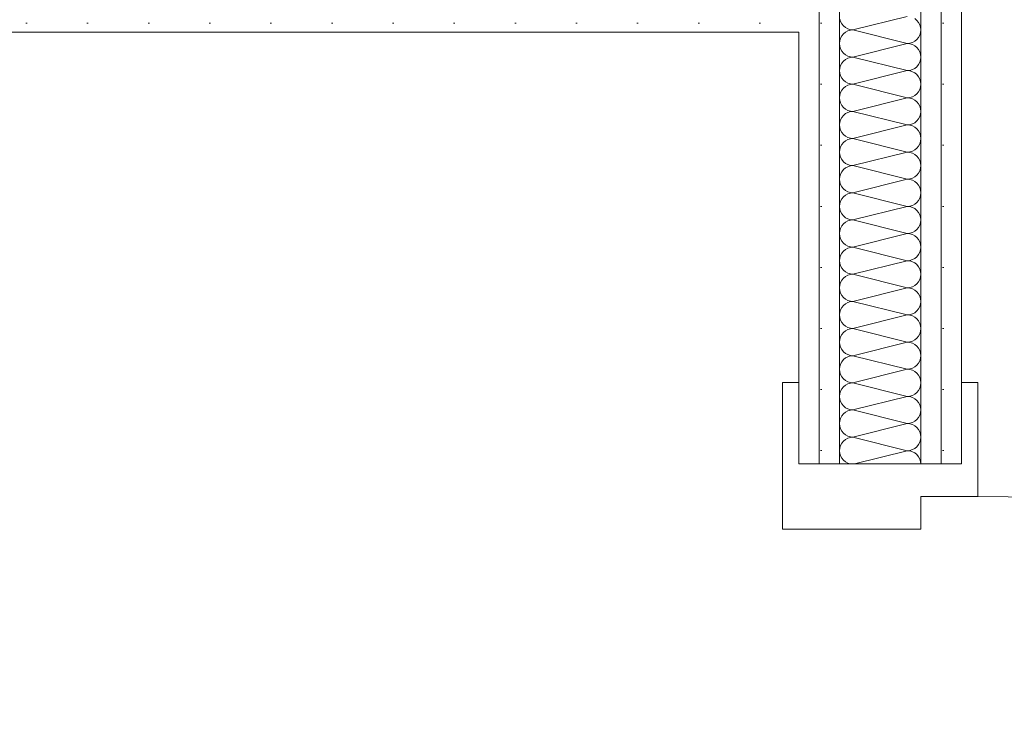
# Model space of a CAD drawing. Header units: metres. Extents: x -80 to 1923, y -189 to 69.
# Tile 10 of 256: x 31.083 to 31.687, y 40.929 to 41.365. Entities that reach past the tile are written whole.
import ezdxf

# ---------------------------------------------------------------- set-up
doc = ezdxf.new("R2010")
doc.units = ezdxf.units.M
doc.header["$MEASUREMENT"] = 0
doc.layers.add('Neubau_10 Wand innen', color=7, linetype='Continuous')
pattern_1 = [(0, (0, 0), (0, 0.0375), [0, -0.0375])]

# ---------------------------------------------------------------- blocks, each defined once
blk = doc.blocks.new('*X38')
at = {"layer": 'Neubau_10 Wand innen', "color": 8, "linetype": 'Continuous', "lineweight": 18}
for p, q in [((31.58648, 41.36504), (31.58695, 41.36348)), ((31.58695, 41.36348), (31.58772, 41.36204)), ((31.58772, 41.36204), (31.58876, 41.36077)), ((31.62799, 41.36667), (31.59465, 41.35833)), ((31.63388, 41.36423), (31.63262, 41.36526)), ((31.63492, 41.36296), (31.63388, 41.36423)), ((31.63569, 41.36152), (31.63492, 41.36296)), ((31.63616, 41.35996), (31.63569, 41.36152)), ((31.58876, 41.35589), (31.58772, 41.35463)), ((31.58876, 41.36077), (31.59002, 41.35974)), ((31.59002, 41.35693), (31.58876, 41.35589)), ((31.59002, 41.35974), (31.59146, 41.35897)), ((31.59146, 41.3577), (31.59002, 41.35693)), ((31.59146, 41.35897), (31.59303, 41.35849)), ((31.59303, 41.35817), (31.59146, 41.3577)), ((31.59303, 41.35849), (31.59465, 41.35833)), ((31.59465, 41.35833), (31.59303, 41.35817)), ((31.62799, 41.35), (31.59465, 41.35833)), ((31.63569, 41.35514), (31.63616, 41.35671)), ((31.63632, 41.35833), (31.63616, 41.35996)), ((31.63616, 41.35671), (31.63632, 41.35833)), ((31.58648, 41.35163), (31.58632, 41.35)), ((31.58632, 41.35), (31.58648, 41.34837)), ((31.58695, 41.35319), (31.58648, 41.35163)), ((31.58772, 41.35463), (31.58695, 41.35319)), ((31.62799, 41.35), (31.59465, 41.34167)), ((31.62799, 41.35), (31.62961, 41.35016)), ((31.62961, 41.34984), (31.62799, 41.35)), ((31.62961, 41.35016), (31.63118, 41.35063)), ((31.63118, 41.34937), (31.62961, 41.34984)), ((31.63118, 41.35063), (31.63262, 41.3514)), ((31.63262, 41.3486), (31.63118, 41.34937)), ((31.63262, 41.3514), (31.63388, 41.35244)), ((31.63388, 41.35244), (31.63492, 41.3537)), ((31.63492, 41.3537), (31.63569, 41.35514)), ((31.58648, 41.34837), (31.58695, 41.34681)), ((31.58695, 41.34681), (31.58772, 41.34537)), ((31.58772, 41.34537), (31.58876, 41.34411)), ((31.58876, 41.34411), (31.59002, 41.34307)), ((31.63388, 41.34756), (31.63262, 41.3486)), ((31.63492, 41.3463), (31.63388, 41.34756)), ((31.63569, 41.34486), (31.63492, 41.3463)), ((31.63616, 41.34329), (31.63569, 41.34486)), ((31.63632, 41.34167), (31.63616, 41.34329)), ((31.58772, 41.33796), (31.58695, 41.33652)), ((31.58876, 41.33923), (31.58772, 41.33796)), ((31.59002, 41.34026), (31.58876, 41.33923)), ((31.59002, 41.34307), (31.59146, 41.3423)), ((31.59146, 41.34103), (31.59002, 41.34026)), ((31.59146, 41.3423), (31.59303, 41.34183)), ((31.59303, 41.34151), (31.59146, 41.34103)), ((31.59303, 41.34183), (31.59465, 41.34167)), ((31.59465, 41.34167), (31.59303, 41.34151)), ((31.62799, 41.33333), (31.59465, 41.34167)), ((31.63492, 41.33704), (31.63569, 41.33848)), ((31.63569, 41.33848), (31.63616, 41.34004)), ((31.63616, 41.34004), (31.63632, 41.34167)), ((31.58648, 41.33496), (31.58632, 41.33333)), ((31.58632, 41.33333), (31.58648, 41.33171)), ((31.58695, 41.33652), (31.58648, 41.33496)), ((31.58648, 41.33171), (31.58695, 41.33014)), ((31.62799, 41.33333), (31.59465, 41.325)), ((31.62799, 41.33333), (31.62961, 41.33349)), ((31.62961, 41.33317), (31.62799, 41.33333)), ((31.62961, 41.33349), (31.63118, 41.33397)), ((31.63118, 41.3327), (31.62961, 41.33317)), ((31.63118, 41.33397), (31.63262, 41.33474)), ((31.63262, 41.33193), (31.63118, 41.3327)), ((31.63262, 41.33474), (31.63388, 41.33577)), ((31.63388, 41.33089), (31.63262, 41.33193)), ((31.63388, 41.33577), (31.63492, 41.33704)), ((31.58695, 41.33014), (31.58772, 41.3287)), ((31.58772, 41.3287), (31.58876, 41.32744)), ((31.58876, 41.32744), (31.59002, 41.3264)), ((31.59002, 41.3264), (31.59146, 41.32563)), ((31.59146, 41.32563), (31.59303, 41.32516)), ((31.59303, 41.32516), (31.59465, 41.325)), ((31.59465, 41.325), (31.59303, 41.32484)), ((31.62799, 41.31667), (31.59465, 41.325)), ((31.63492, 41.32963), (31.63388, 41.33089)), ((31.63569, 41.32819), (31.63492, 41.32963)), ((31.63616, 41.32663), (31.63569, 41.32819)), ((31.63632, 41.325), (31.63616, 41.32663)), ((31.63616, 41.32337), (31.63632, 41.325)), ((31.58695, 41.31986), (31.58648, 41.31829)), ((31.58772, 41.3213), (31.58695, 41.31986)), ((31.58876, 41.32256), (31.58772, 41.3213)), ((31.59002, 41.3236), (31.58876, 41.32256)), ((31.59146, 41.32437), (31.59002, 41.3236)), ((31.59303, 41.32484), (31.59146, 41.32437)), ((31.63262, 41.31807), (31.63388, 41.31911)), ((31.63388, 41.31911), (31.63492, 41.32037)), ((31.63492, 41.32037), (31.63569, 41.32181)), ((31.63569, 41.32181), (31.63616, 41.32337)), ((31.58648, 41.31829), (31.58632, 41.31667)), ((31.58632, 41.31667), (31.58648, 41.31504)), ((31.58648, 41.31504), (31.58695, 41.31348)), ((31.58695, 41.31348), (31.58772, 41.31204)), ((31.62799, 41.31667), (31.59465, 41.30833)), ((31.62799, 41.31667), (31.62961, 41.31683)), ((31.62961, 41.31651), (31.62799, 41.31667)), ((31.62961, 41.31683), (31.63118, 41.3173)), ((31.63118, 41.31603), (31.62961, 41.31651)), ((31.63118, 41.3173), (31.63262, 41.31807)), ((31.63262, 41.31526), (31.63118, 41.31603)), ((31.63388, 41.31423), (31.63262, 41.31526)), ((31.63492, 41.31296), (31.63388, 41.31423)), ((31.63569, 41.31152), (31.63492, 41.31296)), ((31.58772, 41.31204), (31.58876, 41.31077)), ((31.58876, 41.31077), (31.59002, 41.30974)), ((31.59002, 41.30693), (31.58876, 41.30589)), ((31.59002, 41.30974), (31.59146, 41.30897)), ((31.59146, 41.3077), (31.59002, 41.30693)), ((31.59146, 41.30897), (31.59303, 41.30849)), ((31.59303, 41.30817), (31.59146, 41.3077)), ((31.59303, 41.30849), (31.59465, 41.30833)), ((31.59465, 41.30833), (31.59303, 41.30817)), ((31.62799, 41.3), (31.59465, 41.30833)), ((31.63616, 41.30996), (31.63569, 41.31152)), ((31.63632, 41.30833), (31.63616, 41.30996)), ((31.63616, 41.30671), (31.63632, 41.30833)), ((31.58648, 41.30163), (31.58632, 41.3)), ((31.58695, 41.30319), (31.58648, 41.30163)), ((31.58772, 41.30463), (31.58695, 41.30319)), ((31.58876, 41.30589), (31.58772, 41.30463)), ((31.63118, 41.30063), (31.63262, 41.3014)), ((31.63262, 41.3014), (31.63388, 41.30244)), ((31.63388, 41.30244), (31.63492, 41.3037)), ((31.63492, 41.3037), (31.63569, 41.30514)), ((31.63569, 41.30514), (31.63616, 41.30671)), ((31.58632, 41.3), (31.58648, 41.29837)), ((31.58648, 41.29837), (31.58695, 41.29681)), ((31.58695, 41.29681), (31.58772, 41.29537)), ((31.58772, 41.29537), (31.58876, 41.29411)), ((31.62799, 41.3), (31.59465, 41.29167)), ((31.62799, 41.3), (31.62961, 41.30016)), ((31.62961, 41.29984), (31.62799, 41.3)), ((31.62961, 41.30016), (31.63118, 41.30063)), ((31.63118, 41.29937), (31.62961, 41.29984)), ((31.63262, 41.2986), (31.63118, 41.29937)), ((31.63388, 41.29756), (31.63262, 41.2986)), ((31.63492, 41.2963), (31.63388, 41.29756)), ((31.63569, 41.29486), (31.63492, 41.2963)), ((31.63616, 41.29329), (31.63569, 41.29486)), ((31.58876, 41.28923), (31.58772, 41.28796)), ((31.58876, 41.29411), (31.59002, 41.29307)), ((31.59002, 41.29026), (31.58876, 41.28923)), ((31.59002, 41.29307), (31.59146, 41.2923)), ((31.59146, 41.29103), (31.59002, 41.29026)), ((31.59146, 41.2923), (31.59303, 41.29183)), ((31.59303, 41.29151), (31.59146, 41.29103)), ((31.59303, 41.29183), (31.59465, 41.29167)), ((31.59465, 41.29167), (31.59303, 41.29151)), ((31.62799, 41.28333), (31.59465, 41.29167)), ((31.63569, 41.28848), (31.63616, 41.29004)), ((31.63632, 41.29167), (31.63616, 41.29329)), ((31.63616, 41.29004), (31.63632, 41.29167)), ((31.58648, 41.28496), (31.58632, 41.28333)), ((31.58632, 41.28333), (31.58648, 41.28171)), ((31.58695, 41.28652), (31.58648, 41.28496)), ((31.58772, 41.28796), (31.58695, 41.28652)), ((31.62799, 41.28333), (31.59465, 41.275)), ((31.62799, 41.28333), (31.62961, 41.28349)), ((31.62961, 41.28317), (31.62799, 41.28333)), ((31.62961, 41.28349), (31.63118, 41.28397)), ((31.63118, 41.2827), (31.62961, 41.28317)), ((31.63118, 41.28397), (31.63262, 41.28474)), ((31.63262, 41.28474), (31.63388, 41.28577)), ((31.63388, 41.28577), (31.63492, 41.28704)), ((31.63492, 41.28704), (31.63569, 41.28848)), ((31.58648, 41.28171), (31.58695, 41.28014)), ((31.58695, 41.28014), (31.58772, 41.2787)), ((31.58772, 41.2787), (31.58876, 41.27744)), ((31.58876, 41.27744), (31.59002, 41.2764)), ((31.63262, 41.28193), (31.63118, 41.2827)), ((31.63388, 41.28089), (31.63262, 41.28193)), ((31.63492, 41.27963), (31.63388, 41.28089)), ((31.63569, 41.27819), (31.63492, 41.27963)), ((31.63616, 41.27663), (31.63569, 41.27819)), ((31.58772, 41.2713), (31.58695, 41.26986)), ((31.58876, 41.27256), (31.58772, 41.2713)), ((31.59002, 41.2736), (31.58876, 41.27256)), ((31.59002, 41.2764), (31.59146, 41.27563)), ((31.59146, 41.27437), (31.59002, 41.2736)), ((31.59146, 41.27563), (31.59303, 41.27516)), ((31.59303, 41.27484), (31.59146, 41.27437)), ((31.59303, 41.27516), (31.59465, 41.275)), ((31.59465, 41.275), (31.59303, 41.27484)), ((31.62799, 41.26667), (31.59465, 41.275)), ((31.63492, 41.27037), (31.63569, 41.27181)), ((31.63569, 41.27181), (31.63616, 41.27337)), ((31.63632, 41.275), (31.63616, 41.27663)), ((31.63616, 41.27337), (31.63632, 41.275)), ((31.58648, 41.26829), (31.58632, 41.26667)), ((31.58632, 41.26667), (31.58648, 41.26504)), ((31.58695, 41.26986), (31.58648, 41.26829)), ((31.58648, 41.26504), (31.58695, 41.26348)), ((31.62799, 41.26667), (31.59465, 41.25833)), ((31.62799, 41.26667), (31.62961, 41.26683)), ((31.62961, 41.26651), (31.62799, 41.26667)), ((31.62961, 41.26683), (31.63118, 41.2673)), ((31.63118, 41.26603), (31.62961, 41.26651)), ((31.63118, 41.2673), (31.63262, 41.26807)), ((31.63262, 41.26526), (31.63118, 41.26603)), ((31.63262, 41.26807), (31.63388, 41.26911)), ((31.63388, 41.26423), (31.63262, 41.26526)), ((31.63388, 41.26911), (31.63492, 41.27037)), ((31.58695, 41.26348), (31.58772, 41.26204)), ((31.58772, 41.26204), (31.58876, 41.26077)), ((31.58876, 41.26077), (31.59002, 41.25974)), ((31.59002, 41.25974), (31.59146, 41.25897)), ((31.59146, 41.25897), (31.59303, 41.25849)), ((31.63492, 41.26296), (31.63388, 41.26423)), ((31.63569, 41.26152), (31.63492, 41.26296)), ((31.63616, 41.25996), (31.63569, 41.26152)), ((31.63632, 41.25833), (31.63616, 41.25996)), ((31.58695, 41.25319), (31.58648, 41.25163)), ((31.58772, 41.25463), (31.58695, 41.25319)), ((31.58876, 41.25589), (31.58772, 41.25463)), ((31.59002, 41.25693), (31.58876, 41.25589)), ((31.59146, 41.2577), (31.59002, 41.25693)), ((31.59303, 41.25817), (31.59146, 41.2577)), ((31.59303, 41.25849), (31.59465, 41.25833)), ((31.59465, 41.25833), (31.59303, 41.25817)), ((31.62799, 41.25), (31.59465, 41.25833)), ((31.63388, 41.25244), (31.63492, 41.2537)), ((31.63492, 41.2537), (31.63569, 41.25514)), ((31.63569, 41.25514), (31.63616, 41.25671)), ((31.63616, 41.25671), (31.63632, 41.25833)), ((31.58648, 41.25163), (31.58632, 41.25)), ((31.58632, 41.25), (31.58648, 41.24837)), ((31.58648, 41.24837), (31.58695, 41.24681)), ((31.58695, 41.24681), (31.58772, 41.24537)), ((31.62799, 41.25), (31.59465, 41.24167)), ((31.62799, 41.25), (31.62961, 41.25016)), ((31.62961, 41.24984), (31.62799, 41.25)), ((31.62961, 41.25016), (31.63118, 41.25063)), ((31.63118, 41.24937), (31.62961, 41.24984)), ((31.63118, 41.25063), (31.63262, 41.2514)), ((31.63262, 41.2486), (31.63118, 41.24937)), ((31.63262, 41.2514), (31.63388, 41.25244)), ((31.63388, 41.24756), (31.63262, 41.2486)), ((31.63492, 41.2463), (31.63388, 41.24756)), ((31.58772, 41.24537), (31.58876, 41.24411)), ((31.58876, 41.24411), (31.59002, 41.24307)), ((31.59002, 41.24307), (31.59146, 41.2423)), ((31.59146, 41.24103), (31.59002, 41.24026)), ((31.59146, 41.2423), (31.59303, 41.24183)), ((31.59303, 41.24151), (31.59146, 41.24103)), ((31.59303, 41.24183), (31.59465, 41.24167)), ((31.59465, 41.24167), (31.59303, 41.24151)), ((31.62799, 41.23333), (31.59465, 41.24167)), ((31.63569, 41.24486), (31.63492, 41.2463)), ((31.63616, 41.24329), (31.63569, 41.24486)), ((31.63632, 41.24167), (31.63616, 41.24329)), ((31.63616, 41.24004), (31.63632, 41.24167)), ((31.58648, 41.23496), (31.58632, 41.23333)), ((31.58695, 41.23652), (31.58648, 41.23496)), ((31.58772, 41.23796), (31.58695, 41.23652)), ((31.58876, 41.23923), (31.58772, 41.23796)), ((31.59002, 41.24026), (31.58876, 41.23923)), ((31.63118, 41.23397), (31.63262, 41.23474)), ((31.63262, 41.23474), (31.63388, 41.23577)), ((31.63388, 41.23577), (31.63492, 41.23704)), ((31.63492, 41.23704), (31.63569, 41.23848)), ((31.63569, 41.23848), (31.63616, 41.24004)), ((31.58632, 41.23333), (31.58648, 41.23171)), ((31.58648, 41.23171), (31.58695, 41.23014)), ((31.58695, 41.23014), (31.58772, 41.2287)), ((31.58772, 41.2287), (31.58876, 41.22744)), ((31.62799, 41.23333), (31.59465, 41.225)), ((31.62799, 41.23333), (31.62961, 41.23349)), ((31.62961, 41.23317), (31.62799, 41.23333)), ((31.62961, 41.23349), (31.63118, 41.23397)), ((31.63118, 41.2327), (31.62961, 41.23317)), ((31.63262, 41.23193), (31.63118, 41.2327)), ((31.63388, 41.23089), (31.63262, 41.23193)), ((31.63492, 41.22963), (31.63388, 41.23089)), ((31.63569, 41.22819), (31.63492, 41.22963)), ((31.58876, 41.22256), (31.58772, 41.2213)), ((31.58876, 41.22744), (31.59002, 41.2264)), ((31.59002, 41.2236), (31.58876, 41.22256)), ((31.59002, 41.2264), (31.59146, 41.22563)), ((31.59146, 41.22437), (31.59002, 41.2236)), ((31.59146, 41.22563), (31.59303, 41.22516)), ((31.59303, 41.22484), (31.59146, 41.22437)), ((31.59303, 41.22516), (31.59465, 41.225)), ((31.59465, 41.225), (31.59303, 41.22484)), ((31.62799, 41.21667), (31.59465, 41.225)), ((31.63616, 41.22663), (31.63569, 41.22819)), ((31.63569, 41.22181), (31.63616, 41.22337)), ((31.63632, 41.225), (31.63616, 41.22663)), ((31.63616, 41.22337), (31.63632, 41.225)), ((31.58648, 41.21829), (31.58632, 41.21667)), ((31.58632, 41.21667), (31.58648, 41.21504)), ((31.58695, 41.21986), (31.58648, 41.21829)), ((31.58772, 41.2213), (31.58695, 41.21986)), ((31.62799, 41.21667), (31.59465, 41.20833)), ((31.62799, 41.21667), (31.62961, 41.21683)), ((31.62961, 41.21651), (31.62799, 41.21667)), ((31.62961, 41.21683), (31.63118, 41.2173)), ((31.63118, 41.21603), (31.62961, 41.21651)), ((31.63118, 41.2173), (31.63262, 41.21807)), ((31.63262, 41.21807), (31.63388, 41.21911)), ((31.63388, 41.21911), (31.63492, 41.22037)), ((31.63492, 41.22037), (31.63569, 41.22181)), ((31.58648, 41.21504), (31.58695, 41.21348)), ((31.58695, 41.21348), (31.58772, 41.21204)), ((31.58772, 41.21204), (31.58876, 41.21077)), ((31.58876, 41.21077), (31.59002, 41.20974)), ((31.63262, 41.21526), (31.63118, 41.21603)), ((31.63388, 41.21423), (31.63262, 41.21526)), ((31.63492, 41.21296), (31.63388, 41.21423)), ((31.63569, 41.21152), (31.63492, 41.21296)), ((31.63616, 41.20996), (31.63569, 41.21152)), ((31.58772, 41.20463), (31.58695, 41.20319)), ((31.58876, 41.20589), (31.58772, 41.20463)), ((31.59002, 41.20693), (31.58876, 41.20589)), ((31.59002, 41.20974), (31.59146, 41.20897)), ((31.59146, 41.2077), (31.59002, 41.20693)), ((31.59146, 41.20897), (31.59303, 41.20849)), ((31.59303, 41.20817), (31.59146, 41.2077)), ((31.59303, 41.20849), (31.59465, 41.20833)), ((31.59465, 41.20833), (31.59303, 41.20817)), ((31.62799, 41.2), (31.59465, 41.20833)), ((31.63492, 41.2037), (31.63569, 41.20514)), ((31.63569, 41.20514), (31.63616, 41.20671)), ((31.63632, 41.20833), (31.63616, 41.20996)), ((31.63616, 41.20671), (31.63632, 41.20833)), ((31.58648, 41.20163), (31.58632, 41.2)), ((31.58632, 41.2), (31.58648, 41.19837)), ((31.58695, 41.20319), (31.58648, 41.20163)), ((31.58648, 41.19837), (31.58695, 41.19681)), ((31.62799, 41.2), (31.59465, 41.19167)), ((31.62799, 41.2), (31.62961, 41.20016)), ((31.62961, 41.19984), (31.62799, 41.2)), ((31.62961, 41.20016), (31.63118, 41.20063)), ((31.63118, 41.19937), (31.62961, 41.19984)), ((31.63118, 41.20063), (31.63262, 41.2014)), ((31.63262, 41.1986), (31.63118, 41.19937)), ((31.63262, 41.2014), (31.63388, 41.20244)), ((31.63388, 41.19756), (31.63262, 41.1986)), ((31.63388, 41.20244), (31.63492, 41.2037)), ((31.58695, 41.19681), (31.58772, 41.19537)), ((31.58772, 41.19537), (31.58876, 41.19411)), ((31.58876, 41.19411), (31.59002, 41.19307)), ((31.59002, 41.19307), (31.59146, 41.1923)), ((31.59146, 41.1923), (31.59303, 41.19183)), ((31.63492, 41.1963), (31.63388, 41.19756)), ((31.63569, 41.19486), (31.63492, 41.1963)), ((31.63616, 41.19329), (31.63569, 41.19486)), ((31.63632, 41.19167), (31.63616, 41.19329)), ((31.58695, 41.18652), (31.58648, 41.18496)), ((31.58772, 41.18796), (31.58695, 41.18652)), ((31.58876, 41.18923), (31.58772, 41.18796)), ((31.59002, 41.19026), (31.58876, 41.18923)), ((31.59146, 41.19103), (31.59002, 41.19026)), ((31.59303, 41.19151), (31.59146, 41.19103)), ((31.59303, 41.19183), (31.59465, 41.19167)), ((31.59465, 41.19167), (31.59303, 41.19151)), ((31.62799, 41.18333), (31.59465, 41.19167)), ((31.63388, 41.18577), (31.63492, 41.18704)), ((31.63492, 41.18704), (31.63569, 41.18848)), ((31.63569, 41.18848), (31.63616, 41.19004)), ((31.63616, 41.19004), (31.63632, 41.19167)), ((31.58648, 41.18496), (31.58632, 41.18333)), ((31.58632, 41.18333), (31.58648, 41.18171)), ((31.58648, 41.18171), (31.58695, 41.18014)), ((31.58695, 41.18014), (31.58772, 41.1787)), ((31.62799, 41.18333), (31.59465, 41.175)), ((31.62799, 41.18333), (31.62961, 41.18349)), ((31.62961, 41.18317), (31.62799, 41.18333)), ((31.62961, 41.18349), (31.63118, 41.18397)), ((31.63118, 41.1827), (31.62961, 41.18317)), ((31.63118, 41.18397), (31.63262, 41.18474)), ((31.63262, 41.18193), (31.63118, 41.1827)), ((31.63262, 41.18474), (31.63388, 41.18577)), ((31.63388, 41.18089), (31.63262, 41.18193)), ((31.63492, 41.17963), (31.63388, 41.18089)), ((31.58772, 41.1787), (31.58876, 41.17744)), ((31.58876, 41.17744), (31.59002, 41.1764)), ((31.59002, 41.1764), (31.59146, 41.17563)), ((31.59146, 41.17437), (31.59002, 41.1736)), ((31.59146, 41.17563), (31.59303, 41.17516)), ((31.59303, 41.17484), (31.59146, 41.17437)), ((31.59303, 41.17516), (31.59465, 41.175)), ((31.59465, 41.175), (31.59303, 41.17484)), ((31.62799, 41.16667), (31.59465, 41.175)), ((31.63569, 41.17819), (31.63492, 41.17963)), ((31.63616, 41.17663), (31.63569, 41.17819)), ((31.63632, 41.175), (31.63616, 41.17663)), ((31.63616, 41.17337), (31.63632, 41.175)), ((31.58648, 41.16829), (31.58632, 41.16667)), ((31.58695, 41.16986), (31.58648, 41.16829)), ((31.58772, 41.1713), (31.58695, 41.16986)), ((31.58876, 41.17256), (31.58772, 41.1713)), ((31.59002, 41.1736), (31.58876, 41.17256)), ((31.63118, 41.1673), (31.63262, 41.16807)), ((31.63262, 41.16807), (31.63388, 41.16911)), ((31.63388, 41.16911), (31.63492, 41.17037)), ((31.63492, 41.17037), (31.63569, 41.17181)), ((31.63569, 41.17181), (31.63616, 41.17337)), ((31.58632, 41.16667), (31.58648, 41.16504)), ((31.58648, 41.16504), (31.58695, 41.16348)), ((31.58695, 41.16348), (31.58772, 41.16204)), ((31.58772, 41.16204), (31.58876, 41.16077)), ((31.62799, 41.16667), (31.59465, 41.15833)), ((31.62799, 41.16667), (31.62961, 41.16683)), ((31.62961, 41.16651), (31.62799, 41.16667)), ((31.62961, 41.16683), (31.63118, 41.1673)), ((31.63118, 41.16603), (31.62961, 41.16651)), ((31.63262, 41.16526), (31.63118, 41.16603)), ((31.63388, 41.16423), (31.63262, 41.16526)), ((31.63492, 41.16296), (31.63388, 41.16423)), ((31.63569, 41.16152), (31.63492, 41.16296)), ((31.58876, 41.15589), (31.58772, 41.15463)), ((31.58876, 41.16077), (31.59002, 41.15974)), ((31.59002, 41.15693), (31.58876, 41.15589)), ((31.59002, 41.15974), (31.59146, 41.15897)), ((31.59146, 41.1577), (31.59002, 41.15693)), ((31.59146, 41.15897), (31.59303, 41.15849)), ((31.59303, 41.15817), (31.59146, 41.1577)), ((31.59303, 41.15849), (31.59465, 41.15833)), ((31.59465, 41.15833), (31.59303, 41.15817)), ((31.62799, 41.15), (31.59465, 41.15833)), ((31.63616, 41.15996), (31.63569, 41.16152)), ((31.63569, 41.15514), (31.63616, 41.15671)), ((31.63632, 41.15833), (31.63616, 41.15996)), ((31.63616, 41.15671), (31.63632, 41.15833)), ((31.58648, 41.15163), (31.58632, 41.15)), ((31.58632, 41.15), (31.58648, 41.14837)), ((31.58695, 41.15319), (31.58648, 41.15163)), ((31.58772, 41.15463), (31.58695, 41.15319)), ((31.62799, 41.15), (31.59465, 41.14167)), ((31.62799, 41.15), (31.62961, 41.15016)), ((31.62961, 41.14984), (31.62799, 41.15)), ((31.62961, 41.15016), (31.63118, 41.15063)), ((31.63118, 41.14937), (31.62961, 41.14984)), ((31.63118, 41.15063), (31.63262, 41.1514)), ((31.63262, 41.1514), (31.63388, 41.15244)), ((31.63388, 41.15244), (31.63492, 41.1537)), ((31.63492, 41.1537), (31.63569, 41.15514)), ((31.58648, 41.14837), (31.58695, 41.14681)), ((31.58695, 41.14681), (31.58772, 41.14537)), ((31.58772, 41.14537), (31.58876, 41.14411)), ((31.58876, 41.14411), (31.59002, 41.14307)), ((31.63262, 41.1486), (31.63118, 41.14937)), ((31.63388, 41.14756), (31.63262, 41.1486)), ((31.63492, 41.1463), (31.63388, 41.14756)), ((31.63569, 41.14486), (31.63492, 41.1463)), ((31.63616, 41.14329), (31.63569, 41.14486)), ((31.58772, 41.13796), (31.58695, 41.13652)), ((31.58876, 41.13923), (31.58772, 41.13796)), ((31.59002, 41.14026), (31.58876, 41.13923)), ((31.59002, 41.14307), (31.59146, 41.1423)), ((31.59146, 41.14103), (31.59002, 41.14026)), ((31.59146, 41.1423), (31.59303, 41.14183)), ((31.59303, 41.14151), (31.59146, 41.14103)), ((31.59303, 41.14183), (31.59465, 41.14167)), ((31.59465, 41.14167), (31.59303, 41.14151)), ((31.62799, 41.13333), (31.59465, 41.14167)), ((31.63492, 41.13704), (31.63569, 41.13848)), ((31.63569, 41.13848), (31.63616, 41.14004)), ((31.63632, 41.14167), (31.63616, 41.14329)), ((31.63616, 41.14004), (31.63632, 41.14167)), ((31.58648, 41.13496), (31.58632, 41.13333)), ((31.58632, 41.13333), (31.58648, 41.13171)), ((31.58695, 41.13652), (31.58648, 41.13496)), ((31.58648, 41.13171), (31.58695, 41.13014)), ((31.62799, 41.13333), (31.59465, 41.125)), ((31.62799, 41.13333), (31.62961, 41.13349)), ((31.62961, 41.13317), (31.62799, 41.13333)), ((31.62961, 41.13349), (31.63118, 41.13397)), ((31.63118, 41.1327), (31.62961, 41.13317)), ((31.63118, 41.13397), (31.63262, 41.13474)), ((31.63262, 41.13193), (31.63118, 41.1327)), ((31.63262, 41.13474), (31.63388, 41.13577)), ((31.63388, 41.13089), (31.63262, 41.13193)), ((31.63388, 41.13577), (31.63492, 41.13704)), ((31.58695, 41.13014), (31.58772, 41.1287)), ((31.58772, 41.1287), (31.58876, 41.12744)), ((31.58876, 41.12744), (31.59002, 41.1264)), ((31.59002, 41.1264), (31.59146, 41.12563)), ((31.59146, 41.12563), (31.59303, 41.12516)), ((31.63492, 41.12963), (31.63388, 41.13089)), ((31.63569, 41.12819), (31.63492, 41.12963)), ((31.63616, 41.12663), (31.63569, 41.12819)), ((31.63632, 41.125), (31.63616, 41.12663)), ((31.58695, 41.11986), (31.58648, 41.11829)), ((31.58772, 41.1213), (31.58695, 41.11986)), ((31.58876, 41.12256), (31.58772, 41.1213)), ((31.59002, 41.1236), (31.58876, 41.12256)), ((31.59146, 41.12437), (31.59002, 41.1236)), ((31.59303, 41.12484), (31.59146, 41.12437)), ((31.59303, 41.12516), (31.59465, 41.125)), ((31.59465, 41.125), (31.59303, 41.12484)), ((31.62799, 41.11667), (31.59465, 41.125)), ((31.63388, 41.11911), (31.63492, 41.12037)), ((31.63492, 41.12037), (31.63569, 41.12181)), ((31.63569, 41.12181), (31.63616, 41.12337)), ((31.63616, 41.12337), (31.63632, 41.125)), ((31.58648, 41.11829), (31.58632, 41.11667)), ((31.58632, 41.11667), (31.58648, 41.11504)), ((31.58648, 41.11504), (31.58695, 41.11348)), ((31.62799, 41.11667), (31.59465, 41.10833)), ((31.62799, 41.11667), (31.62961, 41.11683)), ((31.62961, 41.11651), (31.62799, 41.11667)), ((31.62961, 41.11683), (31.63118, 41.1173)), ((31.63118, 41.11603), (31.62961, 41.11651)), ((31.63118, 41.1173), (31.63262, 41.11807)), ((31.63262, 41.11526), (31.63118, 41.11603)), ((31.63262, 41.11807), (31.63388, 41.11911)), ((31.63388, 41.11423), (31.63262, 41.11526)), ((31.63492, 41.11296), (31.63388, 41.11423)), ((31.58695, 41.11348), (31.58772, 41.11204)), ((31.58772, 41.11204), (31.58876, 41.11077)), ((31.58876, 41.11077), (31.59002, 41.10974)), ((31.59002, 41.10974), (31.59146, 41.10897)), ((31.59146, 41.1077), (31.59002, 41.10693)), ((31.59146, 41.10897), (31.59303, 41.10849)), ((31.59303, 41.10817), (31.59146, 41.1077)), ((31.59303, 41.10849), (31.59465, 41.10833)), ((31.59465, 41.10833), (31.59303, 41.10817)), ((31.62799, 41.1), (31.59465, 41.10833)), ((31.63569, 41.11152), (31.63492, 41.11296)), ((31.63616, 41.10996), (31.63569, 41.11152)), ((31.63632, 41.10833), (31.63616, 41.10996)), ((31.63616, 41.10671), (31.63632, 41.10833)), ((31.58648, 41.10163), (31.58632, 41.1)), ((31.58695, 41.10319), (31.58648, 41.10163)), ((31.58772, 41.10463), (31.58695, 41.10319)), ((31.58876, 41.10589), (31.58772, 41.10463)), ((31.59002, 41.10693), (31.58876, 41.10589)), ((31.63262, 41.1014), (31.63388, 41.10244)), ((31.63388, 41.10244), (31.63492, 41.1037)), ((31.63492, 41.1037), (31.63569, 41.10514)), ((31.63569, 41.10514), (31.63616, 41.10671)), ((31.58632, 41.1), (31.58648, 41.09837)), ((31.58648, 41.09837), (31.58695, 41.09681)), ((31.58695, 41.09681), (31.58772, 41.09537)), ((31.62799, 41.1), (31.59559, 41.0919)), ((31.62799, 41.1), (31.62961, 41.10016)), ((31.62961, 41.09984), (31.62799, 41.1)), ((31.62961, 41.10016), (31.63118, 41.10063)), ((31.63118, 41.09937), (31.62961, 41.09984)), ((31.63118, 41.10063), (31.63262, 41.1014)), ((31.63262, 41.0986), (31.63118, 41.09937)), ((31.63388, 41.09756), (31.63262, 41.0986)), ((31.63492, 41.0963), (31.63388, 41.09756)), ((31.63569, 41.09486), (31.63492, 41.0963)), ((31.58772, 41.09537), (31.58876, 41.09411)), ((31.58876, 41.09411), (31.59002, 41.09307)), ((31.59002, 41.09307), (31.59146, 41.0923)), ((31.59146, 41.0923), (31.59279, 41.0919)), ((31.63616, 41.09329), (31.63569, 41.09486)), ((31.6363, 41.0919), (31.63616, 41.09329))]:
    blk.add_line(p, q, dxfattribs=at)
blk = doc.blocks.new('Zargentür 1-Fl 27')
at = {"layer": 'Neubau_10 Wand innen', "color": 7, "linetype": 'Continuous', "lineweight": 18}
for p, q in [((-0.36, -0.01), (-0.43, -0.01)), ((-0.43, -0.01), (-0.43, -0.02)), ((-0.36, -0.045), (-0.36, -0.01)), ((-0.43, -0.02), (-0.38, -0.02)), ((-0.38, -0.02), (-0.38, -0.12)), ((-0.38, -0.0325), (-0.38, -0.02)), ((-0.38, -0.0325), (-0.38, -0.02)), ((-0.38, -0.045), (-0.38, -0.0325)), ((-0.38, -0.045), (-0.38, -0.0325)), ((-0.38, -0.095), (-0.38, -0.045)), ((-0.38, -0.095), (-0.38, -0.045)), ((-0.34, -0.045), (-0.36, -0.045)), ((-0.34, -0.13), (-0.34, -0.045)), ((-0.38, -0.1075), (-0.38, -0.095)), ((-0.38, -0.1075), (-0.38, -0.095)), ((-0.38, -0.12), (-0.38, -0.1075)), ((-0.38, -0.12), (-0.38, -0.1075)), ((-0.38, -0.12), (-0.43, -0.12)), ((-0.43, -0.12), (-0.43, -0.13)), ((-0.43, -0.13), (-0.34, -0.13))]:
    blk.add_line(p, q, dxfattribs=at)
at = {"layer": 'Neubau_10 Wand innen', "color": 7, "linetype": 'Continuous', "lineweight": 13}
blk.add_arc((0.36, -0.01), 0.72, 90, 180, dxfattribs=at)

msp = doc.modelspace()

# ---------------------------------------------------------------- hatches: boundary and pattern name
at = {"layer": 'Neubau_10 Wand innen', "linetype": 'Continuous', "lineweight": 18}
h = msp.add_hatch(dxfattribs=at)
h.set_pattern_fill('Gipskarton_0002', color=8, style=0, pattern_type=2)
h.set_pattern_definition(pattern_1)
h.paths.add_polyline_path([(31.56132, 41.0919), (31.57382, 41.0919), (31.57382, 41.77189), (31.56132, 41.77189)])
h = msp.add_hatch(dxfattribs=at)
h.set_pattern_fill('Gipskarton_0002', color=8, style=0, pattern_type=2)
h.set_pattern_definition(pattern_1)
h.paths.add_polyline_path([(31.57382, 41.0919), (31.58632, 41.0919), (31.58632, 41.77189), (31.57382, 41.77189)])
h = msp.add_hatch(dxfattribs=at)
h.set_pattern_fill('Gipskarton_0002', color=8, style=0, pattern_type=2)
h.set_pattern_definition(pattern_1)
h.paths.add_polyline_path([(31.63632, 41.77189), (31.63632, 41.0919), (31.64882, 41.0919), (31.64882, 41.77189)])
h = msp.add_hatch(dxfattribs=at)
h.set_pattern_fill('Gipskarton_0002', color=8, style=0, pattern_type=2)
h.set_pattern_definition(pattern_1)
h.paths.add_polyline_path([(31.64882, 41.77189), (31.64882, 41.0919), (31.66132, 41.0919), (31.66132, 41.77189)])
h = msp.add_hatch(dxfattribs=at)
h.set_pattern_fill('Gipskarton_0002', color=8, style=0, pattern_type=2)
h.set_pattern_definition(pattern_1)
h.paths.add_polyline_path([(29.48455, 41.3569), (31.56132, 41.3569), (31.56132, 41.3694), (29.48455, 41.3694)])

# ---------------------------------------------------------------- linework, layer by layer
at = {"layer": 'Neubau_10 Wand innen', "color": 7, "linetype": 'Continuous', "lineweight": 18}
for p, q in [((31.57382, 41.77189), (31.57382, 41.0919)), ((31.58632, 41.77189), (31.58632, 41.0919)), ((31.63632, 41.0919), (31.63632, 41.77189)), ((31.64882, 41.0919), (31.64882, 41.77189)), ((31.56132, 41.0919), (31.57382, 41.0919)), ((31.57382, 41.0919), (31.58632, 41.0919)), ((31.58632, 41.0919), (31.63632, 41.0919)), ((31.63632, 41.0919), (31.64882, 41.0919)), ((31.64882, 41.0919), (31.66132, 41.0919))]:
    msp.add_line(p, q, dxfattribs=at)
at = {"layer": 'Neubau_10 Wand innen', "color": 7, "linetype": 'Continuous', "lineweight": 18, "flags": 128}
for points in [[(31.66132, 41.0919), (31.66132, 41.77189)], [(29.48455, 41.3569), (31.56132, 41.3569)], [(31.56132, 41.3569), (31.56132, 41.0919)]]:
    msp.add_lwpolyline(points, dxfattribs=at)

# ---------------------------------------------------------------- block references
at = {"layer": 'Neubau_10 Wand innen', "color": 7, "lineweight": 25}
msp.add_blockref('*X38', (0, 0), dxfattribs=at)
at = {"layer": 'Neubau_10 Wand innen', "color": 7, "linetype": 'Continuous', "lineweight": 18, "rotation": 270}
msp.add_blockref('Zargentür 1-Fl 27', (31.68132, 40.7119), dxfattribs=at)

doc.saveas('drawing.dxf')
